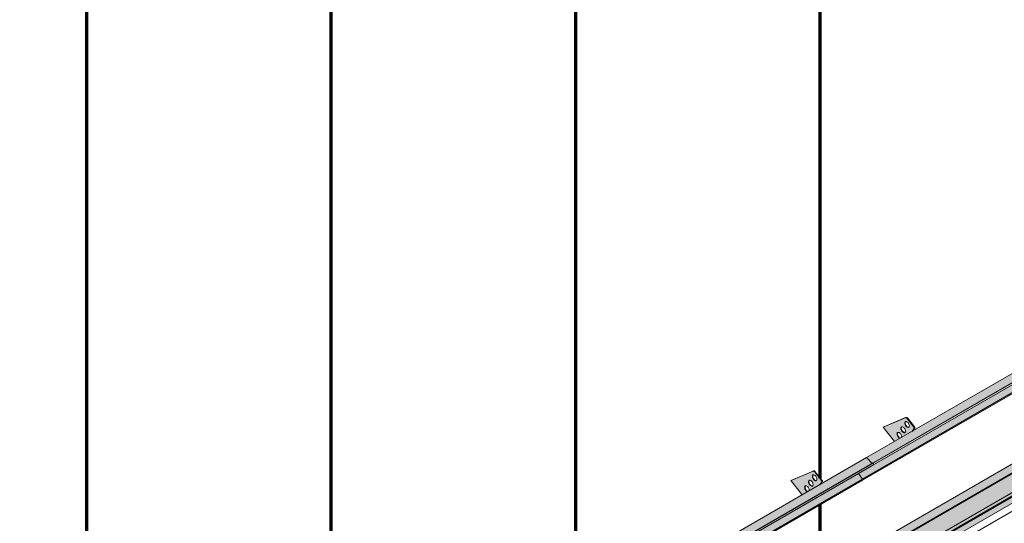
# Model space of a CAD drawing. Header units: centimetres. Extents: x -60196 to -56391, y 260 to 1402.
# Tile 35 of 45: x -57255 to -56803, y 789 to 1020. Entities that reach past the tile are written whole.
import ezdxf

# ---------------------------------------------------------------- set-up
doc = ezdxf.new("R2010")
doc.units = ezdxf.units.CM
for name, color, linetype, lineweight in [('A-GENM', 7, 'Continuous', 5), ('A-ROOF', 7, 'Continuous', 5), ('A-ROOF-OTLN', 7, 'Continuous', 5), ('A-ROOF-PATT', 7, 'Continuous', 70), ('A-WALL-PATT', 7, 'Continuous', 70)]:
    doc.layers.add(name, color=color, linetype=linetype, lineweight=lineweight)

# ---------------------------------------------------------------- blocks, each defined once
blk = doc.blocks.new('Construction_Roof-Accessories_Lindab_KOTEGL - Construction_Roof-Accessories_Lindab_KOTEGL-V63-_3D_')
at = {"layer": 'A-GENM', "true_color": 0x383e42}
h = blk.add_hatch(color=250, dxfattribs=at)
h.paths.add_polyline_path([(-1134.25, 53114.34), (-1131.77, 53115.77), (-1132.31, 53116.07), (-1132.85, 53116.75), (-1133.09, 53117.35), (-1133.08, 53118.05), (-1132.85, 53118.4), (-1132.38, 53118.47), (-1131.83, 53118.18), (-1131.34, 53117.58), (-1131.04, 53116.75), (-1130.98, 53116.23), (-1126.14, 53119.02), (-1125.26, 53120.43), (-1125.37, 53120.94), (-1128.61, 53124.97), (-1129.18, 53125.24), (-1139.45, 53120.82), (-1135.35, 53115.72)])
h.paths.add_polyline_path([(-1129.74, 53118.27), (-1130.27, 53118.39), (-1130.8, 53118.84), (-1131.24, 53119.62), (-1131.36, 53120.21), (-1131.24, 53120.75), (-1130.87, 53121), (-1130.34, 53120.88), (-1129.81, 53120.43), (-1129.37, 53119.65), (-1129.24, 53119.07), (-1129.37, 53118.52), (-1129.53, 53118.35)])
h.paths.add_polyline_path([(-1127.97, 53120.79), (-1128.5, 53120.9), (-1129.03, 53121.36), (-1129.43, 53122.02), (-1129.59, 53122.72), (-1129.47, 53123.27), (-1129.1, 53123.51), (-1128.57, 53123.39), (-1128.04, 53122.94), (-1127.63, 53122.28), (-1127.47, 53121.58), (-1127.63, 53121), (-1127.94, 53120.8)])
for points in [[(-1129.03, 53121.36), (-1128.82, 53121.48), (-1129.26, 53122.26), (-1129.38, 53122.84), (-1129.47, 53123.08), (-1129.57, 53123.02), (-1129.55, 53122.38), (-1129.18, 53121.56), (-1129.05, 53121.37)], [(-1128.23, 53120.8), (-1128.07, 53120.94), (-1128.62, 53121.28), (-1128.82, 53121.48), (-1128.97, 53121.29), (-1128.5, 53120.9), (-1128.29, 53120.82)], [(-1125.37, 53120.94), (-1125.16, 53121.07), (-1128.39, 53125.1), (-1128.61, 53124.97)], [(-1132.57, 53116.33), (-1132.36, 53116.45), (-1132.79, 53117.23), (-1132.92, 53117.81), (-1133.01, 53118.05), (-1133.1, 53117.99), (-1133.09, 53117.35), (-1132.76, 53116.59), (-1132.58, 53116.35)], [(-1131.77, 53115.77), (-1131.68, 53115.94), (-1132.1, 53116.19), (-1132.36, 53116.45), (-1132.57, 53116.33), (-1131.93, 53115.84)], [(-1130.8, 53118.84), (-1130.59, 53118.97), (-1131.04, 53119.77), (-1131.15, 53120.33), (-1131.24, 53120.57), (-1131.34, 53120.51), (-1131.32, 53119.87), (-1130.99, 53119.11), (-1130.82, 53118.86)], [(-1129.99, 53118.29), (-1129.78, 53118.41), (-1130.33, 53118.7), (-1130.59, 53118.97), (-1130.76, 53118.8), (-1130.17, 53118.35)], [(-1126.14, 53119.02), (-1125.93, 53119.14), (-1125.24, 53120.31)]]:
    blk.add_hatch(color=250, dxfattribs=at).paths.add_polyline_path(points)
at = {"layer": 'A-GENM', "color": 250, "true_color": 0x2a2a2a}
for p, q in [((-1129.18, 53125.24), (-1139.48, 53120.85)), ((-1139.26, 53120.97), (-1139.48, 53120.85)), ((-1139.26, 53120.97), (-1128.97, 53125.36)), ((-1125.37, 53120.94), (-1128.61, 53124.97)), ((-1128.39, 53125.1), (-1125.16, 53121.07)), ((-1139.48, 53120.85), (-1134.21, 53114.29)), ((-1126.18, 53118.97), (-1125.24, 53120.31)), ((-1125.03, 53120.43), (-1125.97, 53119.09))]:
    blk.add_line(p, q, dxfattribs=at)
for points in [[(-1130.8, 53118.84, 0), (-1131.03, 53119.16, 0), (-1131.2, 53119.51, 0), (-1131.32, 53119.87, 0), (-1131.36, 53120.21, 0), (-1131.34, 53120.51, 0), (-1131.24, 53120.75, 0), (-1131.08, 53120.92, 0), (-1130.87, 53121, 0), (-1130.61, 53120.99, 0), (-1130.34, 53120.88, 0), (-1130.06, 53120.69, 0), (-1129.81, 53120.43, 0)], [(-1129.03, 53121.36, 0), (-1129.26, 53121.67, 0), (-1129.43, 53122.02, 0), (-1129.55, 53122.38, 0), (-1129.59, 53122.72, 0), (-1129.57, 53123.02, 0), (-1129.47, 53123.27, 0), (-1129.31, 53123.43, 0), (-1129.1, 53123.51, 0), (-1128.84, 53123.5, 0), (-1128.57, 53123.39, 0), (-1128.3, 53123.2, 0), (-1128.04, 53122.94, 0)], [(-1129.26, 53123.39, 0), (-1129.36, 53123.14, 0), (-1129.38, 53122.84, 0), (-1129.34, 53122.5, 0), (-1129.22, 53122.14, 0), (-1129.05, 53121.79, 0), (-1128.82, 53121.48, 0)], [(-1128.61, 53124.97, 0), (-1128.72, 53125.09, 0), (-1128.84, 53125.18, 0), (-1128.96, 53125.24, 0), (-1129.08, 53125.26, 0), (-1129.18, 53125.24, 0)], [(-1128.04, 53122.94, 0), (-1127.81, 53122.63, 0), (-1127.63, 53122.28, 0), (-1127.52, 53121.92, 0), (-1127.47, 53121.58, 0), (-1127.5, 53121.28, 0), (-1127.6, 53121.03, 0), (-1127.76, 53120.87, 0), (-1127.97, 53120.79, 0), (-1128.23, 53120.8, 0), (-1128.5, 53120.9, 0), (-1128.77, 53121.09, 0), (-1129.03, 53121.36, 0)], [(-1128.97, 53125.36, 0), (-1128.86, 53125.38, 0), (-1128.75, 53125.36, 0), (-1128.63, 53125.31, 0), (-1128.51, 53125.22, 0), (-1128.39, 53125.1, 0)], [(-1128.82, 53121.48, 0), (-1128.56, 53121.22, 0), (-1128.29, 53121.03, 0), (-1128.01, 53120.92, 0), (-1127.76, 53120.91, 0)], [(-1125.24, 53120.31, 0), (-1125.2, 53120.39, 0), (-1125.19, 53120.49, 0), (-1125.2, 53120.6, 0), (-1125.24, 53120.72, 0), (-1125.29, 53120.84, 0), (-1125.37, 53120.94, 0)], [(-1125.16, 53121.07, 0), (-1125.08, 53120.96, 0), (-1125.03, 53120.84, 0), (-1124.99, 53120.72, 0), (-1124.98, 53120.61, 0), (-1124.99, 53120.51, 0), (-1125.03, 53120.43, 0)], [(-1132.57, 53116.33, 0), (-1132.79, 53116.64, 0), (-1132.97, 53116.99, 0), (-1133.09, 53117.35, 0), (-1133.13, 53117.69, 0), (-1133.1, 53117.99, 0), (-1133.01, 53118.24, 0), (-1132.85, 53118.4, 0), (-1132.63, 53118.48, 0), (-1132.38, 53118.47, 0), (-1132.11, 53118.37, 0), (-1131.83, 53118.18, 0), (-1131.57, 53117.91, 0)], [(-1132.79, 53118.36, 0), (-1132.89, 53118.12, 0), (-1132.92, 53117.81, 0), (-1132.87, 53117.47, 0), (-1132.76, 53117.11, 0), (-1132.58, 53116.77, 0), (-1132.36, 53116.45, 0)], [(-1132.36, 53116.45, 0), (-1132.1, 53116.19, 0), (-1131.82, 53116, 0), (-1131.55, 53115.89, 0)], [(-1131.57, 53117.91, 0), (-1131.35, 53117.6, 0), (-1131.17, 53117.25, 0), (-1131.06, 53116.89, 0), (-1131.01, 53116.55, 0), (-1131.04, 53116.25, 0)], [(-1131.03, 53120.88, 0), (-1131.12, 53120.63, 0), (-1131.15, 53120.33, 0), (-1131.11, 53119.99, 0), (-1130.99, 53119.63, 0), (-1130.82, 53119.28, 0), (-1130.59, 53118.97, 0)], [(-1129.81, 53120.43, 0), (-1129.58, 53120.11, 0), (-1129.4, 53119.77, 0), (-1129.29, 53119.41, 0), (-1129.24, 53119.07, 0), (-1129.27, 53118.76, 0), (-1129.37, 53118.52, 0), (-1129.53, 53118.35, 0), (-1129.74, 53118.27, 0), (-1129.99, 53118.29, 0), (-1130.27, 53118.39, 0), (-1130.54, 53118.58, 0), (-1130.8, 53118.84, 0)], [(-1130.59, 53118.97, 0), (-1130.33, 53118.7, 0), (-1130.06, 53118.51, 0), (-1129.78, 53118.41, 0), (-1129.53, 53118.4, 0)], [(-1131.76, 53115.77, 0), (-1132.03, 53115.88, 0), (-1132.31, 53116.07, 0), (-1132.57, 53116.33, 0)]]:
    blk.add_polyline3d(points, dxfattribs=at)
blk = doc.blocks.new('Construction_Roof-Accessories_Lindab_SNO_KOTEGL - Construction_Roof-Accessories_Lindab_SNO-V64-_3D_')
at = {"layer": 'A-GENM', "true_color": 0x383e42}
for points in [[(-1229.46, 53055.21), (-1102.18, 53128.7), (-1104.5, 53131.33), (-1231.78, 53057.84), (-1229.55, 53055.32)], [(-1228.73, 53054.89), (-1101.45, 53128.38), (-1101.56, 53128.98), (-1228.83, 53055.5), (-1228.75, 53055.03)], [(-1228.81, 53054.63), (-1101.45, 53128.25), (-1101.56, 53128.32), (-1228.73, 53054.76), (-1228.76, 53054.67)], [(-1233.84, 53048.07), (-1106.56, 53121.55), (-1108.44, 53124.12), (-1235.72, 53050.64), (-1234.76, 53049.33)], [(-1233.8, 53047.53), (-1106.44, 53121.19), (-1106.58, 53121.54), (-1233.79, 53047.98), (-1233.74, 53047.61), (-1233.79, 53047.54)], [(-1231.78, 53057.84), (-1117.09, 53124.25), (-1231.82, 53057.88), (-1231.82, 53057.87)]]:
    blk.add_hatch(color=250, dxfattribs=at).paths.add_polyline_path(points)
at = {"layer": 'A-GENM', "color": 250, "true_color": 0x2a2a2a}
for p, q in [((-1104.7, 53131.4), (-1231.98, 53057.92)), ((-1104.5, 53131.33), (-1102.18, 53128.7)), ((-1228.92, 53055.52), (-1101.64, 53129.01)), ((-1228.83, 53055.5), (-1101.56, 53128.98)), ((-1228.81, 53054.63), (-1101.53, 53128.11)), ((-1101.64, 53129.01), (-1101.56, 53128.98)), ((-1101.56, 53128.98), (-1101.45, 53128.38)), ((-1233.84, 53048.07), (-1106.56, 53121.55)), ((-1233.8, 53047.52), (-1106.52, 53121.01)), ((-1108.45, 53124.13), (-1106.56, 53121.55)), ((-1229.46, 53055.21), (-1231.78, 53057.84)), ((-1228.83, 53055.5), (-1228.92, 53055.52)), ((-1228.73, 53054.89), (-1228.83, 53055.5)), ((-1233.84, 53048.07), (-1235.73, 53050.65))]:
    blk.add_line(p, q, dxfattribs=at)
for points in [[(-1104.7, 53131.4, 0), (-1104.67, 53131.41, 0), (-1104.63, 53131.41, 0), (-1104.59, 53131.39, 0), (-1104.54, 53131.37, 0), (-1104.5, 53131.33, 0)], [(-1101.45, 53128.38, 0), (-1101.45, 53128.29, 0), (-1101.46, 53128.21, 0), (-1101.49, 53128.15, 0), (-1101.53, 53128.11, 0), (-1101.53, 53128.11, 0)], [(-1106.56, 53121.55, 0), (-1106.51, 53121.47, 0), (-1106.47, 53121.37, 0), (-1106.45, 53121.28, 0), (-1106.44, 53121.19, 0), (-1106.45, 53121.11, 0), (-1106.48, 53121.05, 0), (-1106.52, 53121.01, 0), (-1106.52, 53121.01, 0)], [(-1231.78, 53057.84, 0), (-1231.82, 53057.88, 0), (-1231.87, 53057.91, 0), (-1231.91, 53057.93, 0), (-1231.95, 53057.93, 0), (-1231.98, 53057.92, 0)], [(-1228.81, 53054.63, 0), (-1228.81, 53054.63, 0), (-1228.76, 53054.67, 0), (-1228.74, 53054.73, 0), (-1228.73, 53054.81, 0), (-1228.73, 53054.89, 0)], [(-1233.8, 53047.52, 0), (-1233.8, 53047.53, 0), (-1233.76, 53047.57, 0), (-1233.73, 53047.63, 0), (-1233.72, 53047.71, 0), (-1233.72, 53047.79, 0), (-1233.75, 53047.89, 0), (-1233.79, 53047.98, 0), (-1233.84, 53048.07, 0)]]:
    blk.add_polyline3d(points, dxfattribs=at)
blk = doc.blocks.new('Construction_Roof-Accessories_Lindab_KOTEGL - Construction_Roof-Accessories_Lindab_KOTEGL-V65-_3D_')
at = {"layer": 'A-GENM', "true_color": 0x383e42}
h = blk.add_hatch(color=250, dxfattribs=at)
h.paths.add_polyline_path([(-1091.82, 53138.84), (-1089.34, 53140.27), (-1089.88, 53140.56), (-1090.42, 53141.25), (-1090.66, 53141.84), (-1090.65, 53142.55), (-1090.42, 53142.9), (-1089.95, 53142.97), (-1089.4, 53142.67), (-1088.91, 53142.07), (-1088.61, 53141.25), (-1088.55, 53140.73), (-1083.72, 53143.52), (-1082.84, 53144.93), (-1082.94, 53145.44), (-1086.18, 53149.47), (-1086.75, 53149.74), (-1097.05, 53145.34), (-1093.76, 53141.25)])
h.paths.add_polyline_path([(-1087.32, 53142.77), (-1087.84, 53142.89), (-1088.38, 53143.34), (-1088.78, 53144), (-1088.93, 53144.81), (-1088.78, 53145.28), (-1088.44, 53145.5), (-1087.91, 53145.38), (-1087.38, 53144.93), (-1086.94, 53144.15), (-1086.82, 53143.56), (-1086.94, 53143.02), (-1087.1, 53142.85)])
h.paths.add_polyline_path([(-1085.55, 53145.28), (-1086.07, 53145.4), (-1086.61, 53145.85), (-1087.01, 53146.52), (-1087.17, 53147.21), (-1087.04, 53147.76), (-1086.67, 53148.01), (-1086.14, 53147.89), (-1085.61, 53147.44), (-1085.21, 53146.77), (-1085.05, 53146.07), (-1085.21, 53145.49), (-1085.51, 53145.29)])
for points in [[(-1082.94, 53145.44), (-1082.73, 53145.56), (-1085.97, 53149.59), (-1086.18, 53149.47), (-1083.68, 53146.36)], [(-1088.38, 53143.34), (-1088.21, 53143.53), (-1088.61, 53144.26), (-1088.72, 53144.93), (-1088.81, 53145.06), (-1088.92, 53144.93), (-1088.89, 53144.36), (-1088.56, 53143.59), (-1088.39, 53143.36)], [(-1086.61, 53145.85), (-1086.45, 53146.04), (-1086.83, 53146.75), (-1086.96, 53147.34), (-1087.04, 53147.57), (-1087.14, 53147.52), (-1087.12, 53146.87), (-1086.75, 53146.05), (-1086.62, 53145.87)], [(-1085.8, 53145.29), (-1085.65, 53145.44), (-1086.2, 53145.77), (-1086.39, 53145.97), (-1086.61, 53145.85), (-1086.07, 53145.4), (-1085.86, 53145.32)], [(-1083.72, 53143.52), (-1083.51, 53143.64), (-1082.91, 53144.66)], [(-1090.14, 53140.82), (-1089.93, 53140.95), (-1090.37, 53141.72), (-1090.49, 53142.31), (-1090.58, 53142.55), (-1090.68, 53142.49), (-1090.66, 53141.84), (-1090.33, 53141.09), (-1090.16, 53140.84)], [(-1089.34, 53140.27), (-1089.25, 53140.44), (-1089.67, 53140.68), (-1089.93, 53140.95), (-1090.14, 53140.82), (-1089.51, 53140.33)], [(-1087.57, 53142.78), (-1087.36, 53142.9), (-1087.9, 53143.2), (-1088.16, 53143.46), (-1088.38, 53143.34), (-1087.74, 53142.85)]]:
    blk.add_hatch(color=250, dxfattribs=at).paths.add_polyline_path(points)
at = {"layer": 'A-GENM', "color": 250, "true_color": 0x2a2a2a}
for p, q in [((-1086.75, 53149.74), (-1097.05, 53145.34)), ((-1096.84, 53145.47), (-1086.54, 53149.86)), ((-1082.94, 53145.44), (-1086.18, 53149.47)), ((-1085.97, 53149.59), (-1082.73, 53145.56)), ((-1096.84, 53145.47), (-1097.05, 53145.34)), ((-1097.05, 53145.34), (-1091.8, 53138.81)), ((-1083.77, 53143.45), (-1082.81, 53144.81)), ((-1082.6, 53144.93), (-1083.55, 53143.57))]:
    blk.add_line(p, q, dxfattribs=at)
for points in [[(-1086.18, 53149.47, 0), (-1086.29, 53149.59, 0), (-1086.41, 53149.68, 0), (-1086.54, 53149.74, 0), (-1086.65, 53149.76, 0), (-1086.75, 53149.74, 0)], [(-1086.54, 53149.86, 0), (-1086.44, 53149.88, 0), (-1086.32, 53149.86, 0), (-1086.2, 53149.8, 0), (-1086.08, 53149.71, 0), (-1085.97, 53149.59, 0)], [(-1088.38, 53143.34, 0), (-1088.6, 53143.65, 0), (-1088.78, 53144, 0), (-1088.89, 53144.36, 0), (-1088.94, 53144.7, 0), (-1088.91, 53145, 0), (-1088.81, 53145.25, 0), (-1088.65, 53145.42, 0), (-1088.44, 53145.5, 0), (-1088.19, 53145.48, 0), (-1087.91, 53145.38, 0), (-1087.64, 53145.19, 0), (-1087.38, 53144.93, 0)], [(-1088.6, 53145.37, 0), (-1088.7, 53145.13, 0), (-1088.73, 53144.82, 0), (-1088.68, 53144.48, 0), (-1088.56, 53144.13, 0), (-1088.39, 53143.78, 0), (-1088.16, 53143.46, 0)], [(-1087.38, 53144.93, 0), (-1087.15, 53144.61, 0), (-1086.98, 53144.26, 0), (-1086.86, 53143.9, 0), (-1086.82, 53143.56, 0), (-1086.84, 53143.26, 0), (-1086.94, 53143.02, 0), (-1087.1, 53142.85, 0), (-1087.32, 53142.77, 0), (-1087.57, 53142.78, 0), (-1087.84, 53142.89, 0), (-1088.12, 53143.08, 0), (-1088.38, 53143.34, 0)], [(-1086.61, 53145.85, 0), (-1086.83, 53146.17, 0), (-1087.01, 53146.52, 0), (-1087.12, 53146.87, 0), (-1087.17, 53147.21, 0), (-1087.14, 53147.52, 0), (-1087.04, 53147.76, 0), (-1086.88, 53147.93, 0), (-1086.67, 53148.01, 0), (-1086.42, 53147.99, 0), (-1086.14, 53147.89, 0), (-1085.87, 53147.7, 0), (-1085.61, 53147.44, 0)], [(-1086.83, 53147.88, 0), (-1086.93, 53147.64, 0), (-1086.96, 53147.34, 0), (-1086.91, 53147, 0), (-1086.8, 53146.64, 0), (-1086.62, 53146.29, 0), (-1086.39, 53145.97, 0)], [(-1085.61, 53147.44, 0), (-1085.38, 53147.12, 0), (-1085.21, 53146.77, 0), (-1085.09, 53146.42, 0), (-1085.05, 53146.07, 0), (-1085.08, 53145.77, 0), (-1085.17, 53145.53, 0), (-1085.33, 53145.36, 0), (-1085.55, 53145.28, 0), (-1085.8, 53145.29, 0), (-1086.07, 53145.4, 0), (-1086.35, 53145.59, 0), (-1086.61, 53145.85, 0)], [(-1086.39, 53145.97, 0), (-1086.14, 53145.71, 0), (-1085.86, 53145.52, 0), (-1085.59, 53145.42, 0), (-1085.33, 53145.4, 0)], [(-1082.81, 53144.81, 0), (-1082.78, 53144.89, 0), (-1082.76, 53144.98, 0), (-1082.78, 53145.1, 0), (-1082.81, 53145.22, 0), (-1082.87, 53145.33, 0), (-1082.94, 53145.44, 0)], [(-1082.73, 53145.56, 0), (-1082.66, 53145.45, 0), (-1082.6, 53145.34, 0), (-1082.56, 53145.22, 0), (-1082.55, 53145.11, 0), (-1082.56, 53145.01, 0), (-1082.6, 53144.93, 0)], [(-1090.14, 53140.82, 0), (-1090.37, 53141.14, 0), (-1090.54, 53141.49, 0), (-1090.66, 53141.84, 0), (-1090.7, 53142.19, 0), (-1090.68, 53142.49, 0), (-1090.58, 53142.73, 0), (-1090.42, 53142.9, 0), (-1090.21, 53142.98, 0), (-1089.95, 53142.97, 0), (-1089.68, 53142.86, 0), (-1089.4, 53142.67, 0), (-1089.15, 53142.41, 0)], [(-1090.37, 53142.85, 0), (-1090.47, 53142.61, 0), (-1090.49, 53142.31, 0), (-1090.45, 53141.97, 0), (-1090.33, 53141.61, 0), (-1090.16, 53141.26, 0), (-1089.93, 53140.95, 0)], [(-1089.33, 53140.27, 0), (-1089.61, 53140.37, 0), (-1089.88, 53140.56, 0), (-1090.14, 53140.82, 0)], [(-1089.93, 53140.95, 0), (-1089.67, 53140.68, 0), (-1089.4, 53140.49, 0), (-1089.12, 53140.39, 0)], [(-1089.15, 53142.41, 0), (-1088.92, 53142.09, 0), (-1088.74, 53141.74, 0), (-1088.63, 53141.39, 0), (-1088.58, 53141.05, 0), (-1088.61, 53140.74, 0)], [(-1088.16, 53143.46, 0), (-1087.9, 53143.2, 0), (-1087.63, 53143.01, 0), (-1087.36, 53142.9, 0), (-1087.1, 53142.89, 0)]]:
    blk.add_polyline3d(points, dxfattribs=at)
blk = doc.blocks.new('Construction_Roof-Accessories_Lindab_SNO_KOTEGL - Construction_Roof-Accessories_Lindab_SNO-V67-_3D_')
at = {"layer": 'A-GENM', "true_color": 0x383e42}
for points in [[(-1102.18, 53128.7), (-974.9, 53202.18), (-977.22, 53204.81), (-1104.5, 53131.33), (-1102.27, 53128.8)], [(-1101.45, 53128.38), (-974.17, 53201.86), (-974.28, 53202.47), (-1101.56, 53128.98), (-1101.47, 53128.51)], [(-1101.53, 53128.11), (-974.17, 53201.73), (-974.28, 53201.8), (-1101.45, 53128.25), (-1101.49, 53128.15)], [(-1106.52, 53121.01), (-979.16, 53194.68), (-979.3, 53195.03), (-1106.51, 53121.47), (-1106.46, 53121.09), (-1106.51, 53121.02)], [(-1104.5, 53131.33), (-990.34, 53197.43), (-1104.54, 53131.37), (-1104.54, 53131.36)]]:
    blk.add_hatch(color=250, dxfattribs=at).paths.add_polyline_path(points)
h = blk.add_hatch(color=250, dxfattribs=at)
h.paths.add_polyline_path([(-1028.22, 53170.43), (-1028.22, 53166.78), (-979.29, 53195.04), (-981.16, 53197.61), (-1025.7, 53171.89)])
h.paths.add_polyline_path([(-1106.56, 53121.55), (-1028.22, 53166.78), (-1028.22, 53170.43), (-1108.44, 53124.12)])
at = {"layer": 'A-GENM', "color": 250, "true_color": 0x2a2a2a}
for p, q in [((-977.42, 53204.89), (-1104.7, 53131.4)), ((-1101.64, 53129.01), (-974.36, 53202.49)), ((-1101.56, 53128.98), (-974.28, 53202.47)), ((-977.22, 53204.81), (-974.9, 53202.18)), ((-974.36, 53202.49), (-974.28, 53202.47)), ((-974.28, 53202.47), (-974.17, 53201.86)), ((-1101.53, 53128.11), (-974.25, 53201.59)), ((-1106.56, 53121.55), (-979.29, 53195.04)), ((-1106.52, 53121.01), (-979.25, 53194.49)), ((-981.17, 53197.62), (-979.29, 53195.04)), ((-1102.18, 53128.7), (-1104.5, 53131.33)), ((-1101.56, 53128.98), (-1101.64, 53129.01)), ((-1101.45, 53128.38), (-1101.56, 53128.98)), ((-1106.56, 53121.55), (-1108.45, 53124.13))]:
    blk.add_line(p, q, dxfattribs=at)
for points in [[(-977.43, 53204.89, 0), (-977.39, 53204.9, 0), (-977.35, 53204.89, 0), (-977.31, 53204.88, 0), (-977.27, 53204.85, 0), (-977.22, 53204.81, 0)], [(-974.17, 53201.86, 0), (-974.17, 53201.78, 0), (-974.18, 53201.7, 0), (-974.21, 53201.64, 0), (-974.25, 53201.6, 0), (-974.25, 53201.59, 0)], [(-979.29, 53195.04, 0), (-979.23, 53194.95, 0), (-979.19, 53194.86, 0), (-979.17, 53194.76, 0), (-979.16, 53194.68, 0), (-979.17, 53194.6, 0), (-979.2, 53194.54, 0), (-979.24, 53194.49, 0), (-979.25, 53194.49, 0)], [(-1104.5, 53131.33, 0), (-1104.54, 53131.37, 0), (-1104.59, 53131.39, 0), (-1104.63, 53131.41, 0), (-1104.67, 53131.41, 0), (-1104.7, 53131.4, 0)], [(-1101.53, 53128.11, 0), (-1101.53, 53128.11, 0), (-1101.49, 53128.15, 0), (-1101.46, 53128.21, 0), (-1101.45, 53128.29, 0), (-1101.45, 53128.38, 0)], [(-1106.52, 53121.01, 0), (-1106.52, 53121.01, 0), (-1106.48, 53121.05, 0), (-1106.45, 53121.11, 0), (-1106.44, 53121.19, 0), (-1106.45, 53121.28, 0), (-1106.47, 53121.37, 0), (-1106.51, 53121.47, 0), (-1106.56, 53121.55, 0)]]:
    blk.add_polyline3d(points, dxfattribs=at)

msp = doc.modelspace()

# ---------------------------------------------------------------- hatches: boundary and pattern name
at = {"layer": 'A-ROOF-OTLN', "true_color": 0x383e42}
h = msp.add_hatch(color=250, dxfattribs=at)
h.paths.add_polyline_path([(-57248.095, 553.085), (-56470.733, 1001.95), (-56470.79, 1002.03), (-57248.24, 553.169)])
h.paths.add_polyline_path([(-56469.699, 1002.492), (-56464.703, 1005.377), (-56464.959, 1005.396), (-56469.825, 1002.587)])
h.paths.add_polyline_path([(-56462.892, 1006.423), (-56446.213, 1016.052), (-56446.358, 1016.136), (-56463.056, 1006.495)])
h = msp.add_hatch(color=250, dxfattribs=at)
h.paths.add_polyline_path([(-57242.998, 545.642), (-57242.253, 546.014), (-57241.752, 546.707), (-57241.569, 547.167), (-57241.438, 548.017), (-57241.312, 548.072), (-57241.105, 548.256), (-57241.105, 548.373), (-57241.105, 548.481), (-57227.074, 556.582), (-57227.367, 556.849), (-57227.825, 557.781), (-57227.987, 559.01), (-57227.987, 561.167), (-57227.787, 561.956), (-57227.144, 562.741), (-57226.381, 563.271), (-57225.186, 563.739), (-57223.982, 563.979), (-57222.982, 564.054), (-57220.985, 563.787), (-57220.123, 563.506), (-57219.343, 563.127), (-57218.615, 562.553), (-57217.987, 561.828), (-56467.812, 994.942), (-56468.576, 995.245), (-56469.438, 995.938), (-56470.233, 997.318), (-56470.633, 999.001), (-56470.749, 1000.138), (-56470.733, 1001.896), (-57248.095, 553.085), (-57248.24, 551.861), (-57248.075, 550.65), (-57247.875, 549.95), (-57247.484, 549.017), (-57246.842, 547.961), (-57246.055, 547.026), (-57245.404, 546.433), (-57244.536, 545.906), (-57243.688, 545.646)])
h.paths.add_polyline_path([(-57223.821, 558.46), (-57220.312, 560.486), (-57222.987, 561.666), (-57223.277, 561.729), (-57224.461, 562.147), (-57224.858, 562.184), (-57225.387, 562.351), (-57226.381, 562.13), (-57227.193, 561.202), (-57227.544, 560.34), (-57226.904, 559.602), (-57226.197, 559.126), (-57224.969, 558.667), (-57224.229, 558.491)])
h.paths.add_polyline_path([(-56460.903, 998.931), (-56443.256, 1009.235), (-56443.522, 1009.4), (-56444.692, 1010.591), (-56445.232, 1011.352), (-56445.647, 1012.062), (-56446.213, 1013.702), (-56446.33, 1014.205), (-56446.33, 1015.432), (-56446.33, 1015.985), (-56462.795, 1006.38), (-56462.196, 1006.062), (-56461.478, 1005.46), (-56461.066, 1004.866), (-56460.903, 1004.149), (-56460.903, 999.365)])
h.paths.add_polyline_path([(-56465.903, 1001.378), (-56463.965, 1001.639), (-56464.661, 1002.933), (-56464.912, 1003.501), (-56464.982, 1004.471), (-56464.703, 1005.377), (-56469.699, 1002.492), (-56469.074, 1002.091), (-56467.885, 1001.649), (-56466.436, 1001.418), (-56466.389, 1001.415)])
h = msp.add_hatch(color=250, dxfattribs=at)
h.paths.add_polyline_path([(-57242.253, 545.739), (-57223.601, 556.508), (-57222.338, 557.711), (-57240.502, 547.343), (-57240.553, 547.42), (-57240.923, 547.32), (-57240.887, 547.396), (-57240.504, 547.624), (-57240.762, 548.132), (-57240.935, 548.185), (-57241.332, 547.956), (-57241.462, 546.966), (-57241.936, 546.074), (-57242.086, 545.916)])
h.paths.add_polyline_path([(-57220.249, 558.917), (-57219.451, 559.314), (-57219.887, 559.126)])
h.paths.add_polyline_path([(-57217.987, 559.749), (-56440.218, 1008.868), (-56439.87, 1009.235), (-56439.87, 1009.469), (-57218.072, 560.174), (-57217.987, 559.916)])
msp.add_hatch(color=250, dxfattribs=at).paths.add_polyline_path([(-57240.631, 547.15), (-56438.621, 1010.298), (-56438.671, 1010.756), (-56438.969, 1011.193), (-56439.342, 1011.352), (-56439.881, 1011.068), (-57241.105, 548.373), (-57240.733, 548.101), (-57240.504, 547.624), (-57240.553, 547.222)])
at = {"layer": 'A-ROOF-PATT'}
h = msp.add_hatch(dxfattribs=at)
h.set_pattern_fill('FP_18', color=256, style=0, pattern_type=2)
h.set_pattern_definition([(90, (-65306.46, -971.82), (-112.25, 22.813), [])])
h.paths.add_polyline_path([(-57248.403, 557.345), (-56453.592, 1016.23), (-56746.901, 1381.112), (-57541.713, 922.228), (-57251.938, 561.744)])
h.paths.add_polyline_path([(-57250.001, 588.565), (-57250.045, 588.679), (-57250.151, 588.656), (-57250.609, 588.753), (-57250.151, 589.136), (-57252.53, 592.584), (-57252.497, 592.833), (-57248.133, 598.845), (-57247.335, 599.447), (-57235.301, 606.395), (-57240.53, 612.9), (-57240.318, 613.022), (-57230.15, 617.252), (-57229.625, 617.044), (-57229.447, 617.146), (-57226.292, 613.07), (-57226.405, 612.916), (-57226.292, 612.363), (-57226.179, 612.343), (-57226.986, 611.195), (-57150.448, 655.384), (-57155.677, 661.89), (-57155.465, 662.012), (-57145.297, 666.242), (-57144.772, 666.033), (-57144.594, 666.136), (-57141.439, 662.059), (-57141.552, 661.906), (-57141.439, 661.352), (-57141.326, 661.333), (-57142.133, 660.185), (-57108.022, 679.879), (-57113.251, 686.385), (-57113.039, 686.507), (-57102.871, 690.737), (-57102.345, 690.528), (-57102.168, 690.631), (-57099.012, 686.554), (-57099.126, 686.401), (-57099.012, 685.847), (-57098.9, 685.828), (-57099.707, 684.68), (-57023.169, 728.869), (-57028.398, 735.374), (-57028.186, 735.497), (-57018.018, 739.727), (-57017.493, 739.518), (-57017.315, 739.621), (-57014.16, 735.544), (-57014.273, 735.391), (-57014.16, 734.837), (-57014.047, 734.818), (-57014.854, 733.67), (-56980.742, 753.364), (-56985.972, 759.869), (-56985.759, 759.992), (-56975.591, 764.222), (-56975.066, 764.013), (-56974.889, 764.116), (-56971.733, 760.039), (-56971.846, 759.886), (-56971.733, 759.332), (-56971.621, 759.312), (-56972.428, 758.165), (-56895.89, 802.354), (-56901.119, 808.859), (-56900.907, 808.981), (-56890.739, 813.212), (-56890.213, 813.003), (-56890.036, 813.105), (-56886.88, 809.029), (-56886.994, 808.875), (-56886.88, 808.322), (-56886.768, 808.302), (-56887.575, 807.154), (-56853.463, 826.849), (-56858.692, 833.354), (-56858.226, 833.585), (-56848.312, 837.707), (-56847.787, 837.498), (-56847.609, 837.6), (-56844.454, 833.524), (-56844.567, 833.37), (-56844.454, 832.817), (-56844.342, 832.797), (-56845.148, 831.649), (-56768.61, 875.839), (-56773.839, 882.344), (-56773.627, 882.466), (-56763.459, 886.696), (-56762.934, 886.488), (-56762.757, 886.59), (-56759.601, 882.513), (-56759.714, 882.36), (-56759.601, 881.806), (-56759.489, 881.787), (-56760.296, 880.639), (-56726.184, 900.333), (-56731.413, 906.839), (-56731.201, 906.961), (-56721.033, 911.191), (-56720.527, 910.971), (-56720.33, 911.085), (-56717.175, 907.008), (-56717.288, 906.855), (-56717.175, 906.301), (-56717.062, 906.282), (-56717.869, 905.134), (-56641.331, 949.323), (-56646.56, 955.828), (-56646.311, 955.967), (-56636.18, 960.181), (-56635.655, 959.972), (-56635.477, 960.075), (-56632.322, 955.998), (-56632.435, 955.845), (-56632.322, 955.291), (-56632.21, 955.272), (-56633.016, 954.124), (-56598.905, 973.818), (-56604.134, 980.323), (-56603.922, 980.446), (-56593.754, 984.676), (-56593.229, 984.467), (-56593.051, 984.57), (-56589.895, 980.493), (-56590.009, 980.34), (-56589.895, 979.786), (-56589.783, 979.767), (-56590.59, 978.619), (-56514.052, 1022.808), (-56519.281, 1029.313), (-56519.069, 1029.436), (-56508.901, 1033.666), (-56508.376, 1033.457), (-56508.181, 1033.538), (-56505.043, 1029.483), (-56505.156, 1029.329), (-56505.043, 1028.776), (-56504.93, 1028.756), (-56505.737, 1027.608), (-56484.349, 1039.829), (-56484.308, 1039.789), (-56481.984, 1037.16), (-56481.36, 1037.445), (-56481.29, 1036.617), (-56481.637, 1036.401), (-56488.247, 1032.584), (-56486.243, 1029.654), (-56486.387, 1029.438), (-57249.957, 588.591)])
h.paths.add_polyline_path([(-57232.612, 607.947), (-57232.084, 608.379), (-57232.11, 608.943), (-57232.435, 609.698), (-57232.885, 610.227), (-57233.434, 610.522), (-57233.899, 610.455), (-57234.139, 610.055), (-57233.945, 610.167), (-57233.927, 609.523), (-57233.549, 608.694), (-57233.088, 608.195), (-57232.732, 607.994)])
h.paths.add_polyline_path([(-57230.796, 610.324), (-57230.421, 610.571), (-57230.297, 611.117), (-57230.508, 611.916), (-57230.938, 612.561), (-57231.507, 612.976), (-57231.954, 613.038), (-57232.293, 612.804), (-57232.293, 612.617), (-57232.189, 612.561), (-57232.16, 612.039), (-57231.782, 611.21), (-57231.321, 610.711), (-57230.932, 610.404), (-57230.836, 610.326)])
h.paths.add_polyline_path([(-57229.027, 612.836), (-57228.652, 613.083), (-57228.528, 613.629), (-57228.688, 614.328), (-57229.09, 614.993), (-57229.659, 615.458), (-57230.185, 615.55), (-57230.525, 615.316), (-57230.525, 615.129), (-57230.42, 615.073), (-57230.391, 614.551), (-57230.087, 613.826), (-57229.552, 613.223), (-57229.238, 612.873), (-57229.067, 612.838)])
h.paths.add_polyline_path([(-57147.759, 656.937), (-57147.238, 657.289), (-57147.257, 657.933), (-57147.582, 658.687), (-57148.032, 659.216), (-57148.581, 659.512), (-57149.047, 659.445), (-57149.273, 659.053), (-57149.093, 659.157), (-57149.047, 658.428), (-57148.696, 657.684), (-57148.235, 657.185), (-57147.88, 656.984)])
h.paths.add_polyline_path([(-57145.943, 659.314), (-57145.568, 659.561), (-57145.444, 660.107), (-57145.604, 660.806), (-57146.085, 661.55), (-57146.654, 661.966), (-57147.101, 662.028), (-57147.441, 661.794), (-57147.441, 661.606), (-57147.336, 661.55), (-57147.307, 661.028), (-57146.929, 660.2), (-57146.468, 659.701), (-57146.08, 659.394), (-57145.983, 659.316)])
h.paths.add_polyline_path([(-57144.174, 661.826), (-57143.799, 662.073), (-57143.676, 662.619), (-57143.836, 663.318), (-57144.237, 663.983), (-57144.806, 664.448), (-57145.336, 664.538), (-57145.672, 664.306), (-57145.672, 664.118), (-57145.568, 664.062), (-57145.538, 663.54), (-57145.234, 662.816), (-57144.699, 662.213), (-57144.385, 661.863), (-57144.214, 661.828)])
h.paths.add_polyline_path([(-57105.332, 681.432), (-57104.812, 681.783), (-57104.83, 682.428), (-57105.121, 683.134), (-57105.606, 683.711), (-57106.154, 684.006), (-57106.62, 683.94), (-57106.847, 683.547), (-57106.666, 683.652), (-57106.62, 682.923), (-57106.269, 682.179), (-57105.809, 681.68), (-57105.453, 681.479)])
h.paths.add_polyline_path([(-57103.517, 683.809), (-57103.142, 684.056), (-57103.018, 684.602), (-57103.178, 685.301), (-57103.584, 685.97), (-57104.228, 686.461), (-57104.675, 686.522), (-57105.014, 686.289), (-57105.014, 686.101), (-57104.91, 686.045), (-57104.88, 685.523), (-57104.502, 684.695), (-57104.042, 684.196), (-57103.653, 683.889), (-57103.556, 683.811)])
h.paths.add_polyline_path([(-57101.748, 686.321), (-57101.373, 686.568), (-57101.249, 687.114), (-57101.409, 687.813), (-57101.811, 688.477), (-57102.38, 688.943), (-57102.906, 689.034), (-57103.245, 688.801), (-57103.245, 688.613), (-57103.141, 688.557), (-57103.112, 688.035), (-57102.741, 687.217), (-57102.273, 686.708), (-57101.959, 686.358), (-57101.788, 686.323)])
h.paths.add_polyline_path([(-57020.479, 730.422), (-57019.952, 730.853), (-57019.978, 731.418), (-57020.343, 732.228), (-57020.753, 732.701), (-57021.302, 732.996), (-57021.767, 732.93), (-57022.007, 732.53), (-57021.813, 732.642), (-57021.795, 731.997), (-57021.417, 731.169), (-57020.956, 730.67), (-57020.6, 730.468)])
h.paths.add_polyline_path([(-57018.664, 732.799), (-57018.289, 733.046), (-57018.165, 733.592), (-57018.376, 734.391), (-57018.806, 735.035), (-57019.375, 735.451), (-57019.822, 735.512), (-57020.161, 735.278), (-57020.161, 735.091), (-57020.057, 735.035), (-57020.028, 734.513), (-57019.65, 733.685), (-57019.189, 733.186), (-57018.8, 732.879), (-57018.704, 732.801)])
h.paths.add_polyline_path([(-57016.895, 735.311), (-57016.52, 735.558), (-57016.396, 736.104), (-57016.556, 736.803), (-57016.958, 737.467), (-57017.527, 737.932), (-57018.053, 738.024), (-57018.393, 737.79), (-57018.393, 737.603), (-57018.288, 737.547), (-57018.259, 737.025), (-57017.881, 736.197), (-57017.42, 735.698), (-57017.106, 735.347), (-57016.935, 735.313)])
h.paths.add_polyline_path([(-56978.053, 754.917), (-56977.532, 755.268), (-56977.551, 755.913), (-56977.877, 756.667), (-56978.326, 757.196), (-56978.875, 757.491), (-56979.341, 757.424), (-56979.568, 757.032), (-56979.387, 757.136), (-56979.341, 756.407), (-56978.99, 755.664), (-56978.53, 755.165), (-56978.174, 754.963)])
h.paths.add_polyline_path([(-56976.237, 757.294), (-56975.863, 757.541), (-56975.739, 758.087), (-56975.949, 758.885), (-56976.379, 759.53), (-56976.949, 759.946), (-56977.395, 760.007), (-56977.735, 759.773), (-56977.735, 759.586), (-56977.631, 759.53), (-56977.601, 759.008), (-56977.223, 758.18), (-56976.762, 757.681), (-56976.374, 757.374), (-56976.277, 757.296)])
h.paths.add_polyline_path([(-56974.469, 759.806), (-56974.094, 760.053), (-56973.97, 760.599), (-56974.13, 761.298), (-56974.531, 761.962), (-56975.101, 762.427), (-56975.627, 762.519), (-56975.966, 762.285), (-56975.966, 762.098), (-56975.862, 762.042), (-56975.832, 761.52), (-56975.462, 760.702), (-56974.994, 760.193), (-56974.68, 759.842), (-56974.508, 759.808)])
h.paths.add_polyline_path([(-56893.2, 803.907), (-56892.68, 804.258), (-56892.698, 804.902), (-56892.989, 805.608), (-56893.474, 806.186), (-56894.022, 806.481), (-56894.488, 806.414), (-56894.715, 806.022), (-56894.534, 806.126), (-56894.488, 805.397), (-56894.137, 804.654), (-56893.677, 804.155), (-56893.321, 803.953)])
h.paths.add_polyline_path([(-56891.384, 806.284), (-56891.01, 806.531), (-56890.886, 807.077), (-56891.046, 807.776), (-56891.452, 808.444), (-56892.096, 808.936), (-56892.543, 808.997), (-56892.882, 808.763), (-56892.882, 808.576), (-56892.778, 808.52), (-56892.721, 807.913), (-56892.405, 807.219), (-56891.91, 806.671), (-56891.521, 806.363), (-56891.424, 806.286)])
h.paths.add_polyline_path([(-56889.616, 808.796), (-56889.241, 809.043), (-56889.117, 809.589), (-56889.277, 810.288), (-56889.679, 810.952), (-56890.248, 811.417), (-56890.774, 811.509), (-56891.113, 811.275), (-56891.113, 811.088), (-56891.009, 811.032), (-56890.98, 810.51), (-56890.609, 809.692), (-56890.141, 809.183), (-56889.827, 808.832), (-56889.656, 808.798)])
h.paths.add_polyline_path([(-56850.774, 828.401), (-56850.246, 828.833), (-56850.272, 829.397), (-56850.598, 830.152), (-56851.047, 830.681), (-56851.596, 830.976), (-56852.062, 830.909), (-56852.288, 830.517), (-56852.108, 830.621), (-56852.062, 829.892), (-56851.711, 829.149), (-56851.25, 828.649), (-56850.895, 828.448)])
h.paths.add_polyline_path([(-56848.958, 830.778), (-56848.583, 831.025), (-56848.459, 831.572), (-56848.67, 832.37), (-56849.1, 833.015), (-56849.67, 833.43), (-56850.116, 833.492), (-56850.456, 833.258), (-56850.456, 833.071), (-56850.351, 833.015), (-56850.322, 832.493), (-56849.944, 831.664), (-56849.483, 831.165), (-56849.095, 830.858), (-56848.998, 830.781)])
h.paths.add_polyline_path([(-56847.189, 833.29), (-56846.815, 833.537), (-56846.691, 834.084), (-56846.851, 834.782), (-56847.252, 835.447), (-56847.822, 835.912), (-56848.347, 836.004), (-56848.687, 835.77), (-56848.687, 835.583), (-56848.583, 835.527), (-56848.553, 835.005), (-56848.175, 834.176), (-56847.714, 833.677), (-56847.401, 833.327), (-56847.229, 833.293)])
h.paths.add_polyline_path([(-56765.921, 877.391), (-56765.4, 877.743), (-56765.419, 878.387), (-56765.745, 879.142), (-56766.194, 879.67), (-56766.743, 879.966), (-56767.209, 879.899), (-56767.436, 879.507), (-56767.255, 879.611), (-56767.209, 878.882), (-56766.858, 878.138), (-56766.397, 877.639), (-56766.042, 877.438)])
h.paths.add_polyline_path([(-56764.105, 879.768), (-56763.731, 880.015), (-56763.607, 880.561), (-56763.817, 881.36), (-56764.247, 882.004), (-56764.817, 882.42), (-56765.263, 882.482), (-56765.603, 882.248), (-56765.603, 882.06), (-56765.499, 882.004), (-56765.469, 881.482), (-56765.091, 880.654), (-56764.63, 880.155), (-56764.242, 879.848), (-56764.145, 879.77)])
h.paths.add_polyline_path([(-56762.336, 882.28), (-56761.962, 882.527), (-56761.838, 883.073), (-56761.998, 883.772), (-56762.522, 884.561), (-56762.969, 884.902), (-56763.495, 884.994), (-56763.834, 884.76), (-56763.834, 884.572), (-56763.73, 884.516), (-56763.7, 883.994), (-56763.33, 883.177), (-56762.862, 882.667), (-56762.522, 882.332), (-56762.376, 882.282)])
h.paths.add_polyline_path([(-56723.495, 901.886), (-56722.974, 902.237), (-56722.993, 902.882), (-56723.318, 903.636), (-56723.768, 904.165), (-56724.317, 904.461), (-56724.783, 904.394), (-56725.009, 904.002), (-56724.829, 904.106), (-56724.783, 903.377), (-56724.432, 902.633), (-56723.971, 902.134), (-56723.616, 901.933)])
h.paths.add_polyline_path([(-56721.679, 904.263), (-56721.304, 904.51), (-56721.18, 905.056), (-56721.395, 905.864), (-56721.821, 906.499), (-56722.39, 906.915), (-56722.837, 906.976), (-56723.176, 906.743), (-56723.176, 906.555), (-56723.072, 906.499), (-56723.043, 905.977), (-56722.665, 905.149), (-56722.204, 904.65), (-56721.815, 904.343), (-56721.719, 904.265)])
h.paths.add_polyline_path([(-56719.91, 906.775), (-56719.535, 907.022), (-56719.411, 907.568), (-56719.572, 908.267), (-56719.973, 908.931), (-56720.542, 909.397), (-56721.068, 909.488), (-56721.408, 909.255), (-56721.408, 909.067), (-56721.303, 909.011), (-56721.274, 908.489), (-56720.97, 907.765), (-56720.435, 907.162), (-56720.121, 906.812), (-56719.95, 906.777)])
h.paths.add_polyline_path([(-56638.642, 950.876), (-56638.114, 951.307), (-56638.14, 951.872), (-56638.465, 952.626), (-56638.915, 953.155), (-56639.475, 953.451), (-56639.93, 953.384), (-56640.156, 952.991), (-56639.976, 953.096), (-56639.93, 952.366), (-56639.579, 951.623), (-56639.118, 951.124), (-56638.763, 950.922)])
h.paths.add_polyline_path([(-56636.826, 953.253), (-56636.451, 953.5), (-56636.327, 954.046), (-56636.538, 954.845), (-56636.968, 955.489), (-56637.538, 955.905), (-56637.984, 955.966), (-56638.324, 955.732), (-56638.324, 955.545), (-56638.219, 955.489), (-56638.19, 954.967), (-56637.812, 954.139), (-56637.351, 953.64), (-56636.963, 953.333), (-56636.866, 953.255)])
h.paths.add_polyline_path([(-56635.057, 955.765), (-56634.683, 956.012), (-56634.559, 956.558), (-56634.719, 957.257), (-56635.12, 957.921), (-56635.69, 958.386), (-56636.215, 958.478), (-56636.555, 958.244), (-56636.555, 958.057), (-56636.451, 958.001), (-56636.421, 957.479), (-56636.043, 956.651), (-56635.582, 956.152), (-56635.269, 955.802), (-56635.097, 955.767)])
h.paths.add_polyline_path([(-56596.215, 975.371), (-56595.688, 975.802), (-56595.714, 976.367), (-56596.039, 977.121), (-56596.489, 977.65), (-56597.038, 977.945), (-56597.503, 977.879), (-56597.743, 977.479), (-56597.549, 977.59), (-56597.531, 976.946), (-56597.153, 976.118), (-56596.692, 975.619), (-56596.336, 975.417)])
h.paths.add_polyline_path([(-56594.4, 977.748), (-56594.025, 977.995), (-56593.901, 978.541), (-56594.112, 979.34), (-56594.541, 979.984), (-56595.111, 980.4), (-56595.558, 980.461), (-56595.897, 980.227), (-56595.897, 980.04), (-56595.793, 979.984), (-56595.763, 979.462), (-56595.385, 978.634), (-56594.925, 978.135), (-56594.536, 977.828), (-56594.44, 977.75)])
h.paths.add_polyline_path([(-56592.631, 980.26), (-56592.256, 980.507), (-56592.132, 981.053), (-56592.292, 981.752), (-56592.745, 982.468), (-56593.263, 982.881), (-56593.789, 982.973), (-56594.128, 982.739), (-56594.128, 982.552), (-56594.024, 982.496), (-56593.995, 981.974), (-56593.617, 981.146), (-56593.156, 980.647), (-56592.842, 980.296), (-56592.671, 980.262)])
h.paths.add_polyline_path([(-56511.363, 1024.361), (-56510.835, 1024.792), (-56510.861, 1025.356), (-56511.186, 1026.111), (-56511.636, 1026.64), (-56512.185, 1026.935), (-56512.651, 1026.868), (-56512.877, 1026.476), (-56512.697, 1026.58), (-56512.651, 1025.851), (-56512.3, 1025.108), (-56511.839, 1024.609), (-56511.483, 1024.407)])
h.paths.add_polyline_path([(-56509.547, 1026.738), (-56509.172, 1026.985), (-56509.048, 1027.531), (-56509.208, 1028.23), (-56509.689, 1028.974), (-56510.258, 1029.39), (-56510.705, 1029.451), (-56511.044, 1029.217), (-56511.044, 1029.03), (-56510.94, 1028.974), (-56510.904, 1028.431), (-56510.533, 1027.624), (-56510.072, 1027.125), (-56509.683, 1026.817), (-56509.587, 1026.74)])
h.paths.add_polyline_path([(-56507.778, 1029.25), (-56507.403, 1029.497), (-56507.279, 1030.043), (-56507.44, 1030.742), (-56507.841, 1031.406), (-56508.41, 1031.871), (-56508.936, 1031.963), (-56509.276, 1031.729), (-56509.276, 1031.542), (-56509.171, 1031.486), (-56509.142, 1030.964), (-56508.771, 1030.146), (-56508.303, 1029.637), (-56507.989, 1029.286), (-56507.818, 1029.252)])
at = {"layer": 'A-ROOF-PATT', "true_color": 0xc7ae96}
h = msp.add_hatch(color=253, dxfattribs=at)
h.paths.add_polyline_path([(-57248.403, 539.383), (-57227.987, 551.252), (-57227.987, 553.976), (-57242.912, 545.467), (-57243.749, 545.487), (-57244.869, 545.945), (-57245.728, 546.564), (-57246.352, 547.167), (-57247.239, 548.379), (-57247.875, 549.645), (-57248.24, 550.82), (-57248.341, 551.241), (-57248.397, 552.274), (-57248.24, 553.169), (-56470.793, 1002.028), (-56470.793, 1002.216), (-57248.403, 553.169), (-57248.403, 543.27)])
h.paths.add_polyline_path([(-57217.987, 556.943), (-56470.793, 988.336), (-56470.793, 991.142), (-57217.987, 559.724), (-57217.987, 558.591)])
h.paths.add_polyline_path([(-56460.903, 994.046), (-56446.521, 1002.349), (-56446.521, 1005.155), (-56460.903, 996.852)])
h.paths.add_polyline_path([(-56469.825, 1002.587), (-56465.247, 1005.23), (-56465.247, 1005.418), (-56469.967, 1002.693)])
h.paths.add_polyline_path([(-56463.056, 1006.495), (-56446.521, 1016.136), (-56446.521, 1016.23), (-56463.177, 1006.549)])
h = msp.add_hatch(color=253, dxfattribs=at)
h.paths.add_polyline_path([(-57248.403, 553.263), (-56470.793, 1002.216), (-56470.903, 1002.896), (-56470.833, 1004.458), (-56470.703, 1004.938), (-56470.06, 1005.723), (-56469.297, 1006.253), (-56468.299, 1006.674), (-56467.145, 1006.941), (-56465.899, 1007.036), (-56463.901, 1006.768), (-56463.115, 1006.649), (-56446.521, 1016.23), (-56453.755, 1016.136), (-57248.403, 557.345), (-57248.403, 553.484)])
h.paths.add_polyline_path([(-56469.967, 1002.693), (-56465.247, 1005.418), (-56465.903, 1005.468), (-56467.145, 1005.374), (-56468.823, 1004.866), (-56469.297, 1004.656), (-56470.233, 1003.841), (-56470.518, 1003.402), (-56469.983, 1002.706)])
at = {"layer": 'A-ROOF-PATT'}
h = msp.add_hatch(dxfattribs=at)
h.set_pattern_fill('FP_20', color=256, style=0, pattern_type=2)
h.set_pattern_definition([(30, (-63591.728, 2649.193), (-8e-05, 25.924136), [])])
h.paths.add_polyline_path([(-57248.403, 535.661), (-57227.987, 547.448), (-57227.987, 551.17), (-57248.403, 539.383)])
h.paths.add_polyline_path([(-57217.987, 553.222), (-56470.903, 984.551), (-56470.903, 988.272), (-57217.987, 556.943), (-57217.987, 553.484)])
h.paths.add_polyline_path([(-56460.903, 990.324), (-56453.592, 994.545), (-56453.592, 998.267), (-56460.903, 994.046), (-56460.903, 992.682)])
at = {"layer": 'A-WALL-PATT', "lineweight": 5}
h = msp.add_hatch(dxfattribs=at)
h.set_pattern_fill('FP_15', color=256, style=0, pattern_type=2)
h.set_pattern_definition([(30, (-63609.154, 2659.255), (-8e-05, 25.924136), [])])
h.paths.add_polyline_path([(-56821.496, 583.624), (-56489.652, 775.215), (-56489.652, 958.241), (-56489.481, 959.257), (-56488.809, 960.265), (-56487.58, 961.128), (-56471.019, 970.786), (-56471.019, 984.484), (-56821.496, 782.136), (-56821.496, 585.257)])
h.paths.add_polyline_path([(-56777.656, 678.338), (-56781.191, 680.379), (-56781.191, 690.177), (-56772.706, 695.076), (-56769.17, 693.035), (-56769.17, 683.237), (-56776.194, 679.181)])
h.paths.add_polyline_path([(-56774.466, 684.759), (-56774.459, 684.83), (-56774.475, 684.83)])
h.paths.add_polyline_path([(-56685.54, 720.29), (-56685.54, 720.348), (-56685.661, 720.417), (-56685.747, 724.188), (-56688.315, 725.836), (-56689.727, 725.021), (-56689.727, 827.083), (-56590.732, 884.238), (-56590.677, 782.284), (-56587.939, 780.527), (-56587.96, 776.628), (-56685.529, 720.296)])
h.paths.add_polyline_path([(-56479.652, 780.988), (-56471.019, 785.972), (-56471.019, 959.143), (-56479.652, 954.092), (-56479.652, 782.621)])
h.paths.add_polyline_path([(-56566.019, 908.747), (-56566.36, 908.852), (-56566.46, 908.852), (-56567.421, 909.465), (-56567.433, 909.926), (-56567.329, 917.26), (-56567.079, 917.524), (-56560.524, 921.237), (-56559.655, 920.755), (-56555.965, 923.185), (-56555.447, 923.141), (-56555.192, 923.067), (-56554.251, 922.4), (-56553.484, 921.359), (-56553.096, 920.224), (-56553.109, 919.612), (-56553.251, 919.217), (-56553.681, 918.812), (-56559.301, 914.932), (-56559.301, 913.033), (-56559.81, 912.331), (-56565.665, 908.951)])

# ---------------------------------------------------------------- linework, layer by layer
at = {"layer": 'A-ROOF'}
msp.add_line((-56470.903, 984.551), (-57217.987, 553.222), dxfattribs=at)
at = {"layer": 'A-ROOF-OTLN'}
for p, q in [((-57251.938, 555.304), (-56450.056, 1018.271)), ((-57242.367, 545.667), (-56440.485, 1008.634)), ((-56439.444, 1011.32), (-57241.326, 548.353)), ((-57240.631, 547.15), (-56438.749, 1010.117)), ((-56470.885, 1002.163), (-57248.403, 553.263)), ((-56470.79, 1002.03), (-57248.24, 553.169)), ((-56470.705, 1001.912), (-57248.095, 553.085)), ((-56470.885, 988.282), (-57217.987, 556.943))]:
    msp.add_line(p, q, dxfattribs=at)

# ---------------------------------------------------------------- block references
at = {"layer": 'A-GENM', "color": 250, "true_color": 0x2a2a2a}
for name in ['Construction_Roof-Accessories_Lindab_SNO_KOTEGL - Construction_Roof-Accessories_Lindab_SNO-V67-_3D_', 'Construction_Roof-Accessories_Lindab_KOTEGL - Construction_Roof-Accessories_Lindab_KOTEGL-V65-_3D_', 'Construction_Roof-Accessories_Lindab_SNO_KOTEGL - Construction_Roof-Accessories_Lindab_SNO-V64-_3D_', 'Construction_Roof-Accessories_Lindab_KOTEGL - Construction_Roof-Accessories_Lindab_KOTEGL-V63-_3D_']:
    msp.add_blockref(name, (-55761.642, -52311.99), dxfattribs=at)

doc.saveas('drawing.dxf')
